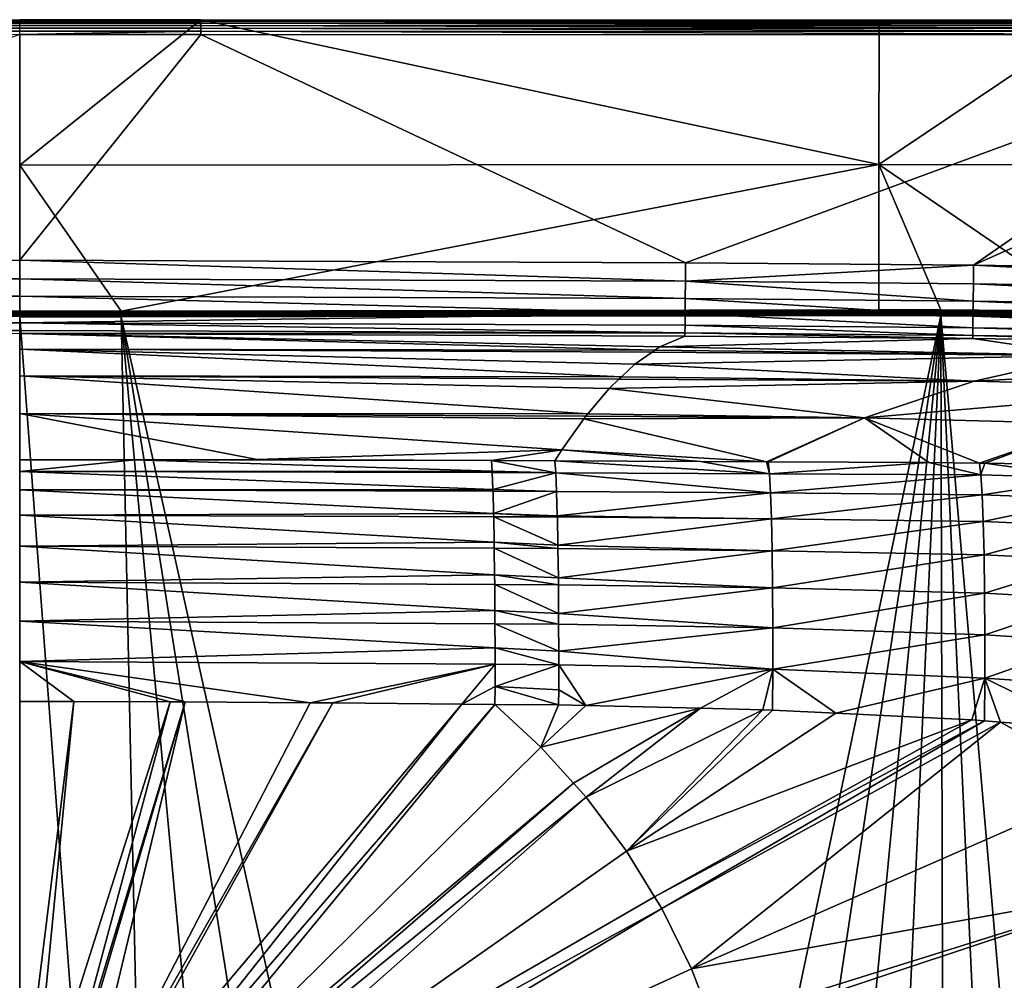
# Model space of a CAD drawing. Extents: x -922 to 922, y -424 to 424.
# Tile 58 of 71: x 0 to 335, y 96 to 424. Entities that reach past the tile are written whole.
import ezdxf

# ---------------------------------------------------------------- set-up
doc = ezdxf.new("R2010")
doc.units = 0
doc.linetypes.add('SOLIDLINE', pattern=[0])
doc.layers.add('BE3C_Starlet_Oval_Sil_2740CFXXK', color=252, linetype='SOLIDLINE')

msp = doc.modelspace()

# ---------------------------------------------------------------- linework, layer by layer
at = {"layer": 'BE3C_Starlet_Oval_Sil_2740CFXXK', "color": 252}
for points in [[(61.7105, 422.378, 573.217), (-454.578, 422.898, 572.26), (-454.579, 422.296, 573.18)], [(61.7105, 423.378, 571.3), (61.7105, 423.545, 570.225), (-454.578, 423.435, 570.141)], [(61.7105, 423.545, 570.225), (-292.756, 423.392, 569.078), (-454.578, 423.435, 570.141)], [(61.7105, 423.378, 571.3), (-454.578, 423.435, 570.141), (-454.578, 423.284, 571.23)], [(61.7105, 422.983, 572.313), (61.7105, 423.378, 571.3), (-454.578, 423.284, 571.23)], [(61.7105, 422.983, 572.313), (-454.578, 423.284, 571.23), (-454.578, 422.898, 572.26)], [(61.7105, 422.378, 573.217), (61.7105, 422.983, 572.313), (-454.578, 422.898, 572.26)], [(61.7105, 423.545, 570.225), (0, 423.476, 569.139), (-292.756, 423.392, 569.078)], [(61.7105, 423.476, 569.139), (0, 423.476, 569.139), (61.7105, 423.545, 570.225)], [(292.729, 374.243, 286.416), (0, 374.061, 286.416), (61.7105, 423.476, 569.139)], [(61.7105, 423.476, 569.139), (0, 374.061, 286.416), (0, 423.476, 569.139)], [(61.7105, 423.476, 569.139), (61.7105, 423.545, 570.225), (292.756, 423.403, 569.104)], [(292.756, 423.403, 569.104), (61.7105, 423.545, 570.225), (437.881, 423.439, 570.173)], [(437.881, 423.282, 571.257), (437.881, 423.439, 570.173), (61.7105, 423.545, 570.225)], [(437.881, 423.282, 571.257), (61.7105, 423.545, 570.225), (61.7105, 423.378, 571.3)], [(61.7105, 423.476, 569.139), (292.756, 423.403, 569.104), (292.729, 374.243, 286.416)], [(437.881, 422.892, 572.28), (437.881, 423.282, 571.257), (61.7105, 423.378, 571.3)], [(437.881, 422.892, 572.28), (61.7105, 423.378, 571.3), (61.7105, 422.983, 572.313)], [(437.88, 422.289, 573.194), (437.881, 422.892, 572.28), (61.7105, 422.983, 572.313)], [(437.88, 422.289, 573.194), (61.7105, 422.983, 572.313), (61.7105, 422.378, 573.217)], [(292.729, 374.243, 286.416), (292.756, 423.403, 569.104), (365.951, 423.38, 569.092)], [(292.729, 374.243, 286.416), (365.951, 423.38, 569.092), (365.945, 374.1, 286.416)], [(292.756, 423.403, 569.104), (437.881, 423.439, 570.173), (365.951, 423.38, 569.092)], [(61.7105, 419.631, 574.882), (-454.581, 420.57, 574.522), (-454.582, 419.53, 574.879)], [(-454.582, 419.53, 574.879), (0, 418.55, 575), (61.7105, 419.631, 574.882)], [(61.7105, 420.662, 574.532), (-454.58, 421.507, 573.947), (-454.581, 420.57, 574.522)], [(61.7105, 419.631, 574.882), (61.7105, 420.662, 574.532), (-454.581, 420.57, 574.522)], [(61.7105, 421.592, 573.969), (-454.579, 422.296, 573.18), (-454.58, 421.507, 573.947)], [(61.7105, 420.662, 574.532), (61.7105, 421.592, 573.969), (-454.58, 421.507, 573.947)], [(61.7105, 421.592, 573.969), (61.7105, 422.378, 573.217), (-454.579, 422.296, 573.18)], [(0, 418.55, 575), (61.7105, 418.55, 575), (61.7105, 419.631, 574.882)], [(437.878, 421.501, 573.955), (437.88, 422.289, 573.194), (61.7105, 422.378, 573.217)], [(437.878, 421.501, 573.955), (61.7105, 422.378, 573.217), (61.7105, 421.592, 573.969)], [(437.877, 420.567, 574.526), (437.878, 421.501, 573.955), (61.7105, 421.592, 573.969)], [(437.877, 420.567, 574.526), (61.7105, 421.592, 573.969), (61.7105, 420.662, 574.532)], [(437.875, 419.531, 574.88), (437.877, 420.567, 574.526), (61.7105, 420.662, 574.532)], [(437.875, 419.531, 574.88), (61.7105, 420.662, 574.532), (61.7105, 419.631, 574.882)], [(61.7105, 419.631, 574.882), (61.7105, 418.55, 575), (437.873, 418.442, 575)], [(61.7105, 419.631, 574.882), (437.873, 418.442, 575), (437.875, 419.531, 574.88)], [(0, 418.55, 575), (-226.812, 340.8, 575), (0.00591, 341.622, 575)], [(0, 418.55, 575), (0.00591, 341.622, 575), (61.7105, 418.55, 575)], [(61.7105, 418.55, 575), (0.00591, 341.622, 575), (226.812, 340.8, 575)], [(61.7105, 418.55, 575), (226.812, 340.8, 575), (437.873, 418.442, 575)], [(437.873, 418.442, 575), (226.812, 340.8, 575), (324.952, 339.9, 575)], [(437.873, 418.442, 575), (324.952, 339.9, 575), (501.186, 418.241, 575)], [(501.186, 418.241, 575), (324.952, 339.9, 575), (498.582, 337.372, 575)], [(292.729, 374.243, 286.416), (34.5719, 324.3, 1.65569), (0, 374.061, 286.416)], [(34.5719, 324.3, 1.65569), (0, 324.289, 1.65565), (0, 374.061, 286.416)], [(292.701, 324.732, 1.65715), (34.5719, 324.3, 1.65569), (292.729, 374.243, 286.416)], [(313.808, 324.767, 1.65727), (292.701, 324.732, 1.65715), (292.729, 374.243, 286.416)], [(313.808, 324.767, 1.65727), (292.729, 374.243, 286.416), (365.938, 324.265, 1.65567)], [(365.938, 324.265, 1.65567), (292.729, 374.243, 286.416), (365.945, 374.1, 286.416)], [(0.00591, 335.325, 574.194), (0.00591, 341.622, 575), (-226.812, 340.8, 575)], [(-226.812, 340.8, 575), (-226.767, 334.508, 574.195), (0.00591, 335.325, 574.194)], [(0.00591, 335.325, 574.194), (226.767, 334.508, 574.195), (0.00591, 341.622, 575)], [(0.00591, 341.622, 575), (226.767, 334.508, 574.195), (226.812, 340.8, 575)], [(324.952, 339.9, 575), (226.812, 340.8, 575), (226.767, 334.508, 574.195)], [(226.767, 334.508, 574.195), (324.882, 333.619, 574.198), (324.952, 339.9, 575)], [(324.952, 339.9, 575), (324.882, 333.619, 574.198), (498.452, 331.153, 574.214)], [(324.952, 339.9, 575), (498.452, 331.153, 574.214), (498.582, 337.372, 575)], [(0.00591, 335.325, 574.194), (-226.767, 334.508, 574.195), (0.00591, 329.433, 571.827)], [(0.00591, 329.433, 571.827), (-226.767, 334.508, 574.195), (-226.724, 328.62, 571.833)], [(0.00591, 329.433, 571.827), (226.724, 328.62, 571.833), (0.00591, 335.325, 574.194)], [(0.00591, 335.325, 574.194), (226.724, 328.62, 571.833), (226.767, 334.508, 574.195)], [(226.767, 334.508, 574.195), (226.724, 328.62, 571.833), (324.817, 327.742, 571.844)], [(226.767, 334.508, 574.195), (324.817, 327.742, 571.844), (324.882, 333.619, 574.198)], [(324.882, 333.619, 574.198), (324.817, 327.742, 571.844), (498.33, 325.326, 571.905)], [(324.882, 333.619, 574.198), (498.33, 325.326, 571.905), (498.452, 331.153, 574.214)], [(0.00591, 329.433, 571.827), (-226.724, 328.62, 571.833), (0.00591, 324.328, 568.053)], [(0.00591, 324.328, 568.053), (226.688, 323.517, 568.064), (0.00591, 329.433, 571.827)], [(0.00591, 329.433, 571.827), (226.688, 323.517, 568.064), (226.724, 328.62, 571.833)], [(0.00591, 324.328, 568.053), (-226.724, 328.62, 571.833), (-226.688, 323.518, 568.064)], [(226.688, 323.518, 568.064), (324.761, 322.644, 568.088), (226.724, 328.62, 571.833)], [(226.724, 328.62, 571.833), (324.761, 322.644, 568.088), (324.817, 327.742, 571.844)], [(324.817, 327.742, 571.844), (324.761, 322.644, 568.088), (498.225, 320.257, 568.219)], [(324.817, 327.742, 571.844), (498.225, 320.257, 568.219), (498.33, 325.326, 571.905)], [(0.00591, 324.328, 568.053), (-226.688, 323.518, 568.064), (0.00591, 320.338, 563.114)], [(0.00591, 320.338, 563.114), (-226.688, 323.518, 568.064), (-226.659, 319.527, 563.133)], [(-97.9399, 324.182, 1.21021), (0, 324.289, 1.65565), (34.572, 324.168, 1.21016)], [(34.572, 324.168, 1.21016), (-97.9398, 323.95, 0.80733), (-97.9399, 324.182, 1.21021)], [(34.572, 324.168, 1.21016), (34.5721, 323.936, 0.80731), (-97.9398, 323.95, 0.80733)], [(34.5721, 323.936, 0.80731), (-97.9396, 323.631, 0.4689), (-97.9398, 323.95, 0.80733)], [(34.5721, 323.936, 0.80731), (34.5722, 323.617, 0.46889), (-97.9396, 323.631, 0.4689)], [(34.5722, 323.617, 0.46889), (-97.9394, 323.243, 0.2132), (-97.9396, 323.631, 0.4689)], [(34.5722, 323.617, 0.46889), (34.5724, 323.229, 0.2132), (-97.9394, 323.243, 0.2132)], [(34.5724, 323.229, 0.2132), (-97.9392, 322.806, 0.05403), (-97.9394, 323.243, 0.2132)], [(34.5724, 323.229, 0.2132), (34.5727, 322.792, 0.05402), (-97.9392, 322.806, 0.05403)], [(34.5727, 322.792, 0.05402), (0, 322.319), (-97.9392, 322.806, 0.05403)], [(34.572, 324.168, 1.21016), (0, 324.289, 1.65565), (34.5719, 324.3, 1.65569)], [(34.5727, 322.792, 0.05402), (34.5729, 322.33), (0, 322.319)], [(48.4776, -322.355), (0, 322.319), (34.5729, 322.33)], [(0.00144, -322.319), (0, 322.319), (48.4776, -322.355)], [(0.00591, 320.338, 563.114), (226.688, 323.517, 568.064), (0.00591, 324.328, 568.053)], [(0.00591, 320.338, 563.114), (226.659, 319.527, 563.133), (226.688, 323.517, 568.064)], [(34.572, 324.168, 1.21016), (34.5719, 324.3, 1.65569), (292.701, 324.732, 1.65715)], [(292.701, 324.732, 1.65715), (313.809, 324.634, 1.2114), (34.572, 324.168, 1.21016)], [(313.809, 324.634, 1.2114), (34.5721, 323.936, 0.80731), (34.572, 324.168, 1.21016)], [(313.809, 324.634, 1.2114), (313.809, 324.403, 0.80817), (34.5721, 323.936, 0.80731)], [(313.809, 324.403, 0.80817), (34.5722, 323.617, 0.46889), (34.5721, 323.936, 0.80731)], [(313.809, 324.403, 0.80817), (313.81, 324.084, 0.46941), (34.5722, 323.617, 0.46889)], [(313.81, 324.084, 0.46941), (34.5724, 323.229, 0.2132), (34.5722, 323.617, 0.46889)], [(313.81, 324.084, 0.46941), (313.811, 323.695, 0.21344), (34.5724, 323.229, 0.2132)], [(313.811, 323.695, 0.21344), (34.5727, 322.792, 0.05402), (34.5724, 323.229, 0.2132)], [(313.811, 323.695, 0.21344), (313.812, 323.258, 0.05409), (34.5727, 322.792, 0.05402)], [(313.812, 323.258, 0.05409), (34.5729, 322.33), (34.5727, 322.792, 0.05402)], [(313.812, 323.258, 0.05409), (313.814, 322.796), (34.5729, 322.33)], [(313.814, 322.796), (178.315, -322.203), (34.5729, 322.33)], [(34.5729, 322.33), (178.315, -322.203), (137.652, -322.29)], [(48.4776, -322.355), (34.5729, 322.33), (94.3655, -322.354)], [(94.3655, -322.354), (34.5729, 322.33), (137.652, -322.29)], [(313.814, 322.796), (216.35, -322.201), (178.315, -322.203)], [(251.799, -322.356), (216.35, -322.201), (313.814, 322.796)], [(324.717, 318.653, 563.172), (226.688, 323.518, 568.064), (226.659, 319.527, 563.133)], [(324.717, 318.653, 563.172), (324.761, 322.644, 568.088), (226.688, 323.518, 568.064)], [(284.77, -322.627), (251.799, -322.356), (313.814, 322.796)], [(313.814, 322.796), (315.408, -322.801), (284.77, -322.627)], [(292.701, 324.732, 1.65715), (313.808, 324.767, 1.65727), (313.809, 324.634, 1.2114)], [(313.809, 324.634, 1.2114), (313.808, 324.767, 1.65727), (365.938, 324.265, 1.65567)], [(313.809, 324.634, 1.2114), (365.938, 324.265, 1.65567), (373.386, 324.06, 1.20998)], [(373.386, 324.06, 1.20998), (313.809, 324.403, 0.80817), (313.809, 324.634, 1.2114)], [(373.386, 324.06, 1.20998), (373.379, 323.828, 0.80717), (313.809, 324.403, 0.80817)], [(373.379, 323.828, 0.80717), (313.81, 324.084, 0.46941), (313.809, 324.403, 0.80817)], [(373.379, 323.828, 0.80717), (373.371, 323.51, 0.46881), (313.81, 324.084, 0.46941)], [(373.371, 323.51, 0.46881), (313.811, 323.695, 0.21344), (313.81, 324.084, 0.46941)], [(373.371, 323.51, 0.46881), (373.361, 323.122, 0.21315), (313.811, 323.695, 0.21344)], [(373.361, 323.122, 0.21315), (313.812, 323.258, 0.05409), (313.811, 323.695, 0.21344)], [(373.361, 323.122, 0.21315), (373.349, 322.685, 0.05402), (313.812, 323.258, 0.05409)], [(373.349, 322.685, 0.05402), (313.814, 322.796), (313.812, 323.258, 0.05409)], [(369.986, -322.307), (343.791, -322.722), (313.814, 322.796)], [(313.814, 322.796), (343.791, -322.722), (315.408, -322.801)], [(313.814, 322.796), (373.337, 322.224), (369.986, -322.307)], [(373.349, 322.685, 0.05402), (373.337, 322.224), (313.814, 322.796)], [(498.141, 316.263, 563.388), (324.761, 322.644, 568.088), (324.717, 318.653, 563.172)], [(498.141, 316.263, 563.388), (498.225, 320.257, 568.219), (324.761, 322.644, 568.088)], [(0.00591, 317.721, 557.329), (0.00591, 320.338, 563.114), (-226.659, 319.527, 563.133)], [(-226.64, 316.907, 557.355), (0.00591, 317.721, 557.329), (-226.659, 319.527, 563.133)], [(0.00591, 317.721, 557.329), (226.64, 316.907, 557.355), (0.00591, 320.338, 563.114)], [(226.64, 316.907, 557.355), (226.659, 319.527, 563.133), (0.00591, 320.338, 563.114)], [(226.64, 316.907, 557.356), (324.688, 316.025, 557.411), (226.659, 319.527, 563.133)], [(226.659, 319.527, 563.133), (324.688, 316.025, 557.411), (324.717, 318.653, 563.172)], [(-226.64, 316.907, 557.355), (0, 316.645, 551.072), (0.00591, 317.721, 557.329)], [(0, 316.645, 551.072), (0.00591, 316.645, 551.072), (0.00591, 317.721, 557.329)], [(218.075, 312.09, 489.875), (0.00591, 316.645, 551.072), (0, 316.645, 551.072)], [(218.075, 312.09, 489.875), (0, 316.645, 551.072), (216.426, 310.956, 478.08)], [(216.426, 310.956, 478.08), (0, 316.645, 551.072), (0, 311.392, 471.461)], [(0.00591, 316.645, 551.072), (226.64, 316.907, 557.355), (0.00591, 317.721, 557.329)], [(0.00591, 316.645, 551.072), (226.633, 315.825, 551.105), (226.64, 316.907, 557.355)], [(226.633, 315.825, 551.105), (0.00591, 316.645, 551.072), (218.075, 312.09, 489.875)], [(226.633, 315.825, 551.105), (218.075, 312.09, 489.875), (324.676, 314.929, 551.175)], [(324.676, 314.929, 551.175), (226.64, 316.907, 557.356), (226.633, 315.825, 551.105)], [(324.676, 314.929, 551.175), (324.688, 316.025, 557.411), (226.64, 316.907, 557.356)], [(400.591, 313.833, 551.342), (324.688, 316.025, 557.411), (324.676, 314.929, 551.175)], [(324.717, 318.653, 563.172), (324.688, 316.025, 557.411), (498.086, 313.597, 557.714)], [(400.591, 313.833, 551.342), (498.086, 313.597, 557.714), (324.688, 316.025, 557.411)], [(324.717, 318.653, 563.172), (498.086, 313.597, 557.714), (498.141, 316.263, 563.388)], [(218.075, 312.09, 489.875), (216.426, 310.956, 478.08), (364.144, 309.218, 477.711)], [(324.676, 314.929, 551.175), (218.075, 312.09, 489.875), (364.144, 309.218, 477.711)], [(324.676, 314.929, 551.175), (364.144, 309.218, 477.711), (400.591, 313.833, 551.342)], [(216.426, 310.956, 478.08), (0, 311.392, 471.461), (215.504, 310.321, 471.486)], [(0, 302.261, 390.193), (205.011, 301.946, 396.425), (0, 311.392, 471.461)], [(0, 311.392, 471.461), (205.011, 301.946, 396.425), (209.597, 306.257, 429.224)], [(0, 311.392, 471.461), (209.597, 306.257, 429.224), (215.504, 310.321, 471.486)], [(209.597, 306.257, 429.224), (364.144, 309.218, 477.711), (215.504, 310.321, 471.486)], [(325.198, 300.413, 395.785), (364.144, 309.218, 477.711), (209.597, 306.257, 429.224)], [(364.144, 309.218, 477.711), (216.426, 310.956, 478.08), (215.504, 310.321, 471.486)], [(325.198, 300.413, 395.785), (452.76, 307.294, 476.436), (364.144, 309.218, 477.711)], [(209.597, 306.257, 429.224), (205.011, 301.946, 396.425), (325.198, 300.413, 395.785)], [(408.989, 298.289, 393.909), (452.76, 307.294, 476.436), (325.198, 300.413, 395.785)], [(200.809, 297.997, 366.372), (0, 302.261, 390.193), (193.537, 289.336, 314.327)], [(193.537, 289.336, 314.327), (0, 302.261, 390.193), (0, 289.499, 309.421)], [(200.809, 297.997, 366.372), (204.145, 301.132, 390.23), (0, 302.261, 390.193)], [(0, 302.261, 390.193), (204.145, 301.132, 390.23), (205.011, 301.946, 396.425)], [(325.198, 300.413, 395.785), (205.011, 301.946, 396.425), (204.145, 301.132, 390.23)], [(204.145, 301.132, 390.23), (200.809, 297.997, 366.372), (325.198, 300.413, 395.785)], [(325.198, 300.413, 395.785), (200.809, 297.997, 366.372), (287.767, 287.932, 313.631)], [(325.198, 300.413, 395.785), (287.767, 287.932, 313.631), (408.989, 298.289, 393.909)], [(200.809, 297.997, 366.372), (193.537, 289.336, 314.327), (287.767, 287.932, 313.631)], [(408.989, 298.289, 393.909), (287.767, 287.932, 313.631), (365.494, 285.889, 311.697)], [(184.678, 277.088, 250.892), (192.139, 287.671, 304.324), (0, 289.499, 309.421)], [(0, 289.499, 309.421), (0.00335, 273.708, 231.429), (80.9081, 273.799, 232.308)], [(0, 289.499, 309.421), (80.9081, 273.799, 232.308), (184.678, 277.088, 250.892)], [(193.537, 289.336, 314.327), (0, 289.499, 309.421), (192.854, 288.522, 309.437)], [(192.854, 288.522, 309.437), (0, 289.499, 309.421), (192.139, 287.671, 304.324)], [(287.767, 287.932, 313.631), (192.854, 288.522, 309.437), (192.139, 287.671, 304.324)], [(193.537, 289.336, 314.327), (192.854, 288.522, 309.437), (287.767, 287.932, 313.631)], [(254.432, 273.003, 237.076), (192.139, 287.671, 304.324), (184.678, 277.088, 250.892)], [(287.767, 287.932, 313.631), (192.139, 287.671, 304.324), (254.432, 273.003, 237.076)], [(287.767, 287.932, 313.631), (254.432, 273.003, 237.076), (255.025, 273.001, 237.116)], [(255.025, 273.001, 237.116), (309.751, 272.801, 240.76), (287.767, 287.932, 313.631)], [(287.767, 287.932, 313.631), (309.751, 272.801, 240.76), (326.953, 272.517, 241.861)], [(287.767, 287.932, 313.631), (326.953, 272.517, 241.861), (365.494, 285.889, 311.697)], [(365.494, 285.889, 311.697), (326.953, 272.517, 241.861), (328.75, 272.488, 241.976)], [(365.494, 285.889, 311.697), (328.75, 272.488, 241.976), (361.753, 271.943, 244.089)], [(80.9081, 273.799, 232.308), (160.689, 273.454, 233.205), (184.678, 277.088, 250.892)], [(184.678, 277.088, 250.892), (160.689, 273.454, 233.205), (182.27, 273.355, 233.693)], [(231.965, 273.085, 235.58), (184.678, 277.088, 250.892), (182.27, 273.355, 233.693)], [(254.432, 273.003, 237.076), (184.678, 277.088, 250.892), (231.965, 273.085, 235.58)], [(39.2076, 273.717, 231.329), (0.00335, 273.708, 231.429), (0.00273, 269.713, 218.086)], [(160.963, 269.753, 220.938), (39.2076, 273.717, 231.329), (0.00273, 269.713, 218.086)], [(0.00335, 273.708, 231.429), (39.2076, 273.717, 231.329), (80.9081, 273.799, 232.308)], [(80.9081, 273.799, 232.308), (39.2076, 273.717, 231.329), (160.689, 273.454, 233.205)], [(160.689, 273.454, 233.205), (39.2076, 273.717, 231.329), (160.963, 269.753, 220.938)], [(182.27, 273.355, 233.693), (160.689, 273.454, 233.205), (182.596, 269.292, 220.546)], [(182.596, 269.292, 220.546), (160.689, 273.454, 233.205), (160.963, 269.753, 220.938)], [(231.965, 273.085, 235.58), (182.27, 273.355, 233.693), (255.429, 268.88, 223.481)], [(255.429, 268.88, 223.481), (182.27, 273.355, 233.693), (182.596, 269.292, 220.546)], [(231.965, 273.085, 235.58), (255.429, 268.88, 223.481), (254.432, 273.003, 237.076)], [(254.432, 273.003, 237.076), (255.429, 268.88, 223.481), (255.025, 273.001, 237.116)], [(255.429, 268.88, 223.481), (309.751, 272.801, 240.76), (255.025, 273.001, 237.116)], [(255.429, 268.88, 223.481), (327.414, 268.51, 228.314), (309.751, 272.801, 240.76)], [(327.414, 268.51, 228.314), (326.953, 272.517, 241.861), (309.751, 272.801, 240.76)], [(327.414, 268.51, 228.314), (328.75, 272.488, 241.976), (326.953, 272.517, 241.861)], [(364.921, 267.367, 230.204), (328.75, 272.488, 241.976), (327.414, 268.51, 228.314)], [(364.921, 267.367, 230.204), (361.753, 271.943, 244.089), (328.75, 272.488, 241.976)], [(160.963, 269.753, 220.938), (0.00273, 269.713, 218.086), (160.981, 269.338, 220.074)], [(160.981, 269.338, 220.074), (0.00273, 269.713, 218.086), (161.23, 263.532, 208.003)], [(161.23, 263.532, 208.003), (0.00273, 269.713, 218.086), (0.00274, 263.409, 205.281)], [(160.963, 269.753, 220.938), (160.981, 269.338, 220.074), (182.596, 269.292, 220.546)], [(182.596, 269.292, 220.546), (160.981, 269.338, 220.074), (182.597, 269.285, 220.52)], [(182.597, 269.285, 220.52), (160.981, 269.338, 220.074), (182.6, 269.238, 220.37)], [(182.6, 269.238, 220.37), (160.981, 269.338, 220.074), (161.23, 263.532, 208.003)], [(182.6, 269.238, 220.37), (161.23, 263.532, 208.003), (182.897, 262.924, 207.68)], [(255.429, 268.88, 223.481), (182.596, 269.292, 220.546), (182.597, 269.285, 220.52)], [(182.6, 269.238, 220.37), (255.429, 268.88, 223.481), (182.597, 269.285, 220.52)], [(182.897, 262.924, 207.68), (255.785, 262.408, 210.396), (182.6, 269.238, 220.37)], [(182.6, 269.238, 220.37), (255.785, 262.408, 210.396), (255.429, 268.88, 223.481)], [(255.785, 262.408, 210.396), (327.414, 268.51, 228.314), (255.429, 268.88, 223.481)], [(255.785, 262.408, 210.396), (327.855, 261.8, 214.689), (327.414, 268.51, 228.314)], [(327.855, 261.8, 214.689), (364.921, 267.367, 230.204), (327.414, 268.51, 228.314)], [(327.855, 261.8, 214.689), (365.169, 260.423, 216.445), (364.921, 267.367, 230.204)], [(161.23, 263.532, 208.003), (0.00274, 263.409, 205.281), (161.245, 262.982, 207.218)], [(0.00274, 254.843, 193.36), (161.459, 255.382, 196.382), (0.00274, 263.409, 205.281)], [(0.00274, 263.409, 205.281), (161.459, 255.382, 196.382), (161.245, 262.982, 207.218)], [(161.23, 263.532, 208.003), (161.245, 262.982, 207.218), (182.897, 262.924, 207.68)], [(182.897, 262.924, 207.68), (161.245, 262.982, 207.218), (182.901, 262.837, 207.505)], [(182.901, 262.837, 207.505), (161.245, 262.982, 207.218), (161.459, 255.382, 196.382)], [(182.901, 262.837, 207.505), (161.459, 255.382, 196.382), (183.155, 254.541, 196.007)], [(182.897, 262.924, 207.68), (182.901, 262.837, 207.505), (255.785, 262.408, 210.396)], [(255.785, 262.408, 210.396), (182.901, 262.837, 207.505), (183.155, 254.541, 196.007)], [(255.785, 262.408, 210.396), (183.155, 254.541, 196.007), (256.09, 253.601, 198.225)], [(256.09, 253.601, 198.225), (327.855, 261.8, 214.689), (255.785, 262.408, 210.396)], [(256.09, 253.601, 198.225), (328.229, 252.651, 202.011), (327.855, 261.8, 214.689)], [(328.229, 252.651, 202.011), (365.169, 260.423, 216.445), (327.855, 261.8, 214.689)], [(328.229, 252.651, 202.011), (365.27, 251.042, 203.663), (365.169, 260.423, 216.445)], [(0.00274, 254.843, 193.36), (161.48, 254.31, 195.283), (161.459, 255.382, 196.382)], [(161.48, 254.31, 195.283), (183.161, 254.258, 195.725), (161.459, 255.382, 196.382)], [(183.155, 254.541, 196.007), (161.459, 255.382, 196.382), (183.161, 254.258, 195.725)], [(161.48, 254.31, 195.283), (0.00274, 254.843, 193.36), (161.646, 245.606, 186.359)], [(161.646, 245.606, 186.359), (0.00274, 254.843, 193.36), (0.00275, 244.24, 182.901)], [(161.646, 245.606, 186.359), (183.357, 244.644, 186.125), (161.48, 254.31, 195.283)], [(183.357, 244.644, 186.125), (183.161, 254.245, 195.711), (161.48, 254.31, 195.283)], [(161.48, 254.31, 195.283), (183.161, 254.245, 195.711), (183.161, 254.258, 195.725)], [(256.09, 253.601, 198.225), (183.155, 254.541, 196.007), (183.161, 254.258, 195.725)], [(256.09, 253.601, 198.225), (183.161, 254.258, 195.725), (183.161, 254.245, 195.711)], [(183.357, 244.644, 186.125), (256.09, 253.601, 198.225), (183.161, 254.245, 195.711)], [(183.357, 244.644, 186.125), (256.328, 242.697, 187.57), (256.09, 253.601, 198.225)], [(256.328, 242.697, 187.57), (328.229, 252.651, 202.011), (256.09, 253.601, 198.225)], [(256.328, 242.697, 187.57), (328.517, 241.309, 190.912), (328.229, 252.651, 202.011)], [(328.517, 241.309, 190.912), (365.27, 251.042, 203.663), (328.229, 252.651, 202.011)], [(328.517, 241.309, 190.912), (365.209, 239.474, 192.483), (365.27, 251.042, 203.663)], [(161.646, 245.606, 186.359), (0.00275, 244.24, 182.901), (161.672, 243.581, 184.856)], [(161.672, 243.581, 184.856), (183.372, 243.504, 185.301), (161.646, 245.606, 186.359)], [(161.646, 245.606, 186.359), (183.372, 243.504, 185.301), (183.357, 244.644, 186.125)], [(0.00275, 232.018, 174.393), (161.788, 234.51, 178.119), (0.00275, 244.24, 182.901)], [(0.00275, 244.24, 182.901), (161.788, 234.51, 178.119), (161.672, 243.581, 184.856)], [(161.788, 234.51, 178.119), (183.505, 233.453, 178.04), (161.672, 243.581, 184.856)], [(161.672, 243.581, 184.856), (183.505, 233.453, 178.04), (183.372, 243.492, 185.293)], [(161.672, 243.581, 184.856), (183.372, 243.492, 185.293), (183.372, 243.504, 185.301)], [(183.372, 243.504, 185.301), (256.328, 242.697, 187.57), (183.357, 244.644, 186.125)], [(183.372, 243.504, 185.301), (183.372, 243.492, 185.293), (256.328, 242.697, 187.57)], [(183.505, 233.453, 178.04), (256.328, 242.697, 187.57), (183.372, 243.492, 185.293)], [(256.486, 230.131, 178.935), (256.328, 242.697, 187.57), (183.505, 233.453, 178.04)], [(256.486, 230.131, 178.935), (328.517, 241.309, 190.912), (256.328, 242.697, 187.57)], [(328.703, 228.23, 181.923), (328.517, 241.309, 190.912), (256.486, 230.131, 178.935)], [(328.703, 228.23, 181.923), (365.209, 239.474, 192.483), (328.517, 241.309, 190.912)], [(364.985, 226.178, 183.431), (365.209, 239.474, 192.483), (328.703, 228.23, 181.923)], [(0.00275, 232.018, 174.393), (161.814, 231.238, 176.409), (161.788, 234.51, 178.119)], [(161.814, 231.238, 176.409), (0.00275, 232.018, 174.393), (161.882, 222.413, 171.797)], [(161.882, 222.413, 171.797), (0.00275, 232.018, 174.393), (0.00275, 218.729, 168.154)], [(161.814, 231.238, 176.409), (183.523, 231.138, 176.867), (161.788, 234.51, 178.119)], [(161.788, 234.51, 178.119), (183.523, 231.138, 176.867), (183.505, 233.453, 178.04)], [(183.523, 231.138, 176.867), (256.486, 230.131, 178.935), (183.505, 233.453, 178.04)], [(161.882, 222.413, 171.797), (183.599, 221.288, 171.879), (161.814, 231.238, 176.409)], [(183.599, 221.288, 171.879), (183.523, 231.128, 176.862), (161.814, 231.238, 176.409)], [(161.814, 231.238, 176.409), (183.523, 231.128, 176.862), (183.523, 231.138, 176.867)], [(183.523, 231.138, 176.867), (183.523, 231.128, 176.862), (256.486, 230.131, 178.935)], [(183.599, 221.288, 171.879), (256.486, 230.131, 178.935), (183.523, 231.128, 176.862)], [(256.559, 216.482, 172.651), (256.486, 230.131, 178.935), (183.599, 221.288, 171.879)], [(256.559, 216.482, 172.651), (328.703, 228.23, 181.923), (256.486, 230.131, 178.935)], [(328.782, 214.022, 175.388), (328.703, 228.23, 181.923), (256.559, 216.482, 172.651)], [(328.782, 214.022, 175.388), (364.985, 226.178, 183.431), (328.703, 228.23, 181.923)], [(364.612, 211.759, 176.846), (364.985, 226.178, 183.431), (328.782, 214.022, 175.388)], [(161.882, 222.413, 171.797), (0.00275, 218.729, 168.154), (161.899, 217.851, 170.252)], [(161.899, 217.851, 170.252), (183.61, 217.732, 170.726), (161.882, 222.413, 171.797)], [(161.882, 222.413, 171.797), (183.61, 217.732, 170.726), (183.599, 221.288, 171.879)], [(161.899, 217.851, 170.252), (0.00275, 218.729, 168.154), (161.929, 209.641, 167.473)], [(161.929, 209.641, 167.473), (0.00275, 218.729, 168.154), (0.00276, 204.986, 164.301)], [(183.61, 217.732, 170.726), (256.559, 216.482, 172.651), (183.599, 221.288, 171.879)], [(161.929, 209.641, 167.473), (183.639, 208.474, 167.722), (161.899, 217.851, 170.252)], [(161.899, 217.851, 170.252), (183.639, 208.474, 167.722), (183.61, 217.726, 170.724)], [(161.899, 217.851, 170.252), (183.61, 217.726, 170.724), (183.61, 217.732, 170.726)], [(183.61, 217.732, 170.726), (183.61, 217.726, 170.724), (256.559, 216.482, 172.651)], [(183.61, 217.726, 170.724), (183.639, 208.474, 167.722), (256.559, 216.482, 172.651)], [(256.559, 216.482, 172.651), (183.639, 208.474, 167.722), (256.55, 202.388, 168.833)], [(256.559, 216.482, 172.651), (256.55, 202.388, 168.833), (328.782, 214.022, 175.388)], [(328.782, 214.022, 175.388), (256.55, 202.388, 168.833), (328.756, 199.352, 171.428)], [(328.782, 214.022, 175.388), (328.756, 199.352, 171.428), (364.612, 211.759, 176.846)], [(364.612, 211.759, 176.846), (328.756, 199.352, 171.428), (364.114, 196.881, 172.848)], [(161.929, 209.641, 167.473), (0.00276, 204.986, 164.301), (161.929, 204.036, 166.492)], [(161.929, 204.034, 166.492), (183.634, 203.904, 166.982), (161.929, 209.641, 167.473)], [(161.929, 209.641, 167.473), (183.634, 203.904, 166.982), (183.639, 208.474, 167.722)], [(183.639, 208.474, 167.722), (183.634, 203.904, 166.982), (256.55, 202.388, 168.833)], [(0.00276, 204.986, 164.301), (0.00272, 191.369, 162.759), (18.4249, 191.326, 162.842)], [(18.4249, 191.326, 162.842), (51.229, 191.25, 162.989), (0.00276, 204.986, 164.301)], [(0.00276, 204.986, 164.301), (51.229, 191.25, 162.989), (56.3251, 191.217, 163.056)], [(0.00276, 204.986, 164.301), (56.3251, 191.217, 163.056), (98.9077, 190.941, 163.609)], [(161.929, 204.036, 166.492), (0.00276, 204.986, 164.301), (98.9077, 190.941, 163.609)], [(161.929, 204.036, 166.492), (98.9077, 190.941, 163.609), (106.658, 190.891, 163.709)], [(161.929, 204.036, 166.492), (106.658, 190.891, 163.709), (150.682, 190.483, 164.576)], [(161.929, 204.036, 166.492), (150.682, 190.483, 164.576), (161.929, 196.517, 165.177)], [(161.929, 196.517, 165.177), (183.634, 203.9, 166.981), (161.929, 204.034, 166.492)], [(161.929, 204.034, 166.492), (183.634, 203.9, 166.981), (183.634, 203.904, 166.982)], [(161.929, 196.517, 165.177), (183.626, 195.334, 165.594), (183.634, 203.9, 166.981)], [(192.92, 190.015, 165.575), (183.634, 203.904, 166.982), (183.626, 195.334, 165.594)], [(256.55, 202.388, 168.833), (183.634, 203.904, 166.982), (192.92, 190.015, 165.575)], [(231.929, 189.085, 166.681), (256.55, 202.388, 168.833), (192.92, 190.015, 165.575)], [(231.929, 189.085, 166.681), (253.209, 188.578, 167.284), (256.55, 202.388, 168.833)], [(253.209, 188.578, 167.284), (256.465, 188.419, 167.398), (256.55, 202.388, 168.833)], [(256.55, 202.388, 168.833), (256.465, 188.419, 167.398), (278.074, 187.366, 168.155)], [(256.55, 202.388, 168.833), (278.074, 187.366, 168.155), (328.756, 199.352, 171.428)], [(328.756, 199.352, 171.428), (278.074, 187.366, 168.155), (324.317, 185.111, 169.776)], [(328.756, 199.352, 171.428), (324.317, 185.111, 169.776), (328.632, 184.788, 169.948)], [(328.632, 184.788, 169.948), (334.113, 184.377, 170.167), (328.756, 199.352, 171.428)], [(328.756, 199.352, 171.428), (334.113, 184.377, 170.167), (363.442, 182.18, 171.337)], [(328.756, 199.352, 171.428), (363.442, 182.18, 171.337), (364.114, 196.881, 172.848)], [(161.929, 196.517, 165.177), (150.682, 190.483, 164.576), (161.902, 190.379, 164.797)], [(161.929, 196.517, 165.177), (161.902, 190.379, 164.797), (183.608, 190.237, 165.312)], [(183.608, 190.237, 165.312), (183.626, 195.334, 165.594), (161.929, 196.517, 165.177)], [(192.92, 190.015, 165.575), (183.626, 195.334, 165.594), (183.608, 190.237, 165.312)], [(0.00272, 191.369, 162.759), (0, 42.8811, 157.567), (18.4249, 191.326, 162.842)], [(18.4249, 191.326, 162.842), (0, 42.8811, 157.567), (4.03179, 42.3503, 157.567)], [(18.4249, 191.326, 162.842), (4.03179, 42.3503, 157.567), (51.229, 191.25, 162.989)], [(51.229, 191.25, 162.989), (4.03179, 42.3503, 157.567), (11.0984, 41.42, 157.567)], [(51.229, 191.25, 162.989), (11.0984, 41.42, 157.567), (56.3251, 191.217, 163.056)], [(11.0984, 41.42, 157.567), (12.0346, 41.0322, 157.567), (56.3251, 191.217, 163.056)], [(56.3251, 191.217, 163.056), (12.0346, 41.0322, 157.567), (19.5658, 37.9127, 157.567)], [(56.3251, 191.217, 163.056), (19.5658, 37.9127, 157.567), (98.9077, 190.941, 163.609)], [(98.9077, 190.941, 163.609), (19.5658, 37.9127, 157.567), (106.658, 190.891, 163.709)], [(106.658, 190.891, 163.709), (19.5658, 37.9127, 157.567), (21.4406, 37.1361, 157.567)], [(106.658, 190.891, 163.709), (21.4406, 37.1361, 157.567), (150.682, 190.483, 164.576)], [(150.682, 190.483, 164.576), (21.4406, 37.1361, 157.567), (26.2859, 33.4182, 157.567)], [(150.682, 190.483, 164.576), (26.2859, 33.4182, 157.567), (161.902, 190.379, 164.797)], [(161.902, 190.379, 164.797), (26.2859, 33.4182, 157.567), (30.3215, 30.3215, 157.567)], [(161.902, 190.379, 164.797), (30.3215, 30.3215, 157.567), (177.585, 175.841, 164.797)], [(177.585, 175.841, 164.797), (183.608, 190.237, 165.312), (161.902, 190.379, 164.797)], [(177.585, 175.841, 164.797), (192.92, 190.015, 165.575), (183.608, 190.237, 165.312)], [(231.929, 189.085, 166.681), (192.92, 190.015, 165.575), (177.585, 175.841, 164.797)], [(177.585, 175.841, 164.797), (188.715, 163.517, 164.797), (231.929, 189.085, 166.681)], [(231.929, 189.085, 166.681), (188.715, 163.517, 164.797), (192.96, 158.817, 164.797)], [(231.929, 189.085, 166.681), (192.96, 158.817, 164.797), (253.209, 188.578, 167.284)], [(253.209, 188.578, 167.284), (192.96, 158.817, 164.797), (206.709, 140.456, 164.797)], [(253.209, 188.578, 167.284), (206.709, 140.456, 164.797), (256.465, 188.419, 167.398)], [(206.709, 140.456, 164.797), (278.074, 187.366, 168.155), (256.465, 188.419, 167.398)], [(206.709, 140.456, 164.797), (324.317, 185.111, 169.776), (278.074, 187.366, 168.155)], [(216.286, 124.867, 164.797), (324.317, 185.111, 169.776), (206.709, 140.456, 164.797)], [(216.286, 124.867, 164.797), (328.632, 184.788, 169.948), (324.317, 185.111, 169.776)], [(218.716, 120.911, 164.797), (328.632, 184.788, 169.948), (216.286, 124.867, 164.797)], [(218.716, 120.911, 164.797), (334.113, 184.377, 170.167), (328.632, 184.788, 169.948)], [(228.881, 100.348, 164.797), (334.113, 184.377, 170.167), (218.716, 120.911, 164.797)], [(228.881, 100.348, 164.797), (372.335, 163.242, 171.337), (334.113, 184.377, 170.167)], [(372.335, 163.242, 171.337), (363.442, 182.18, 171.337), (334.113, 184.377, 170.167)], [(177.585, 175.841, 164.797), (30.3215, 30.3215, 157.567), (188.715, 163.517, 164.797)], [(188.715, 163.517, 164.797), (30.3215, 30.3215, 157.567), (32.1765, 27.904, 157.567)], [(188.715, 163.517, 164.797), (32.1765, 27.904, 157.567), (192.96, 158.817, 164.797)], [(385.735, 128.416, 171.337), (372.335, 163.242, 171.337), (228.881, 100.348, 164.797)], [(192.96, 158.817, 164.797), (32.1765, 27.904, 157.567), (37.1361, 21.4406, 157.567)], [(192.96, 158.817, 164.797), (37.1361, 21.4406, 157.567), (206.709, 140.456, 164.797)], [(37.1361, 21.4406, 157.567), (216.286, 124.867, 164.797), (206.709, 140.456, 164.797)], [(228.881, 100.348, 164.797), (236.057, 81.696, 164.797), (385.735, 128.416, 171.337)], [(385.735, 128.416, 171.337), (236.057, 81.696, 164.797), (237.118, 78.9394, 164.797)], [(385.735, 128.416, 171.337), (237.118, 78.9394, 164.797), (395.884, 92.507, 171.337)], [(37.1361, 21.4406, 157.567), (218.716, 120.911, 164.797), (216.286, 124.867, 164.797)], [(40.2539, 13.9137, 157.567), (218.716, 120.911, 164.797), (37.1361, 21.4406, 157.567)], [(40.2539, 13.9137, 157.567), (228.881, 100.348, 164.797), (218.716, 120.911, 164.797)], [(236.057, 81.696, 164.797), (228.881, 100.348, 164.797), (40.2539, 13.9137, 157.567)]]:
    msp.add_3dface(points, dxfattribs=at)

doc.saveas('drawing.dxf')
